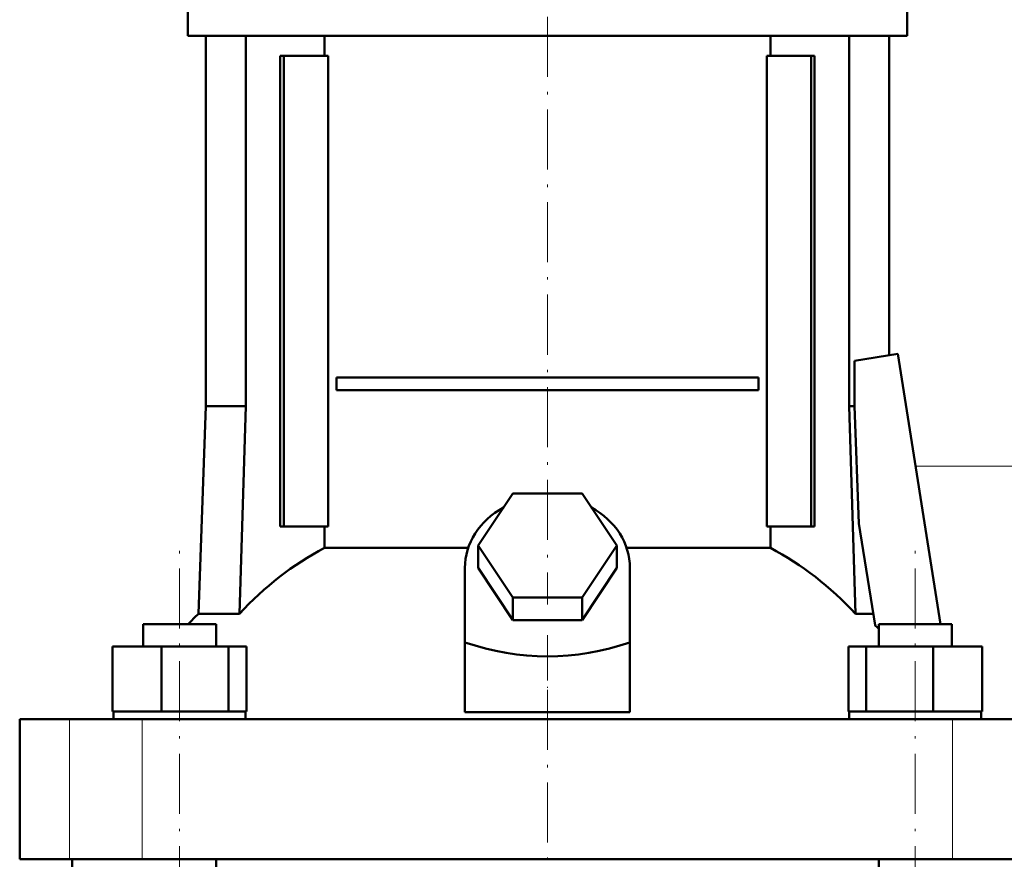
# Model space of a CAD drawing. Extents: x -1358 to 1757, y -1513 to 612.
# Tile 52 of 85: x -129 to 68, y 32 to 199. Entities that reach past the tile are written whole.
import ezdxf

# ---------------------------------------------------------------- set-up
doc = ezdxf.new("R2010")
doc.units = 0
doc.linetypes.add('DASHDOT', pattern=[18.5, 12, -3, 0.5, -3])

msp = doc.modelspace()

# ---------------------------------------------------------------- linework, layer by layer
at = {"color": 7, "linetype": 'DASHDOT', "lineweight": 18}
for p, q in [((-23.21, 218.4), (-23.21, 82.47)), ((-96.75, -107.32), (-96.75, 95.48)), ((50.33, -107.32), (50.33, 95.48)), ((-23.21, -113.07), (-23.21, 75.27))]:
    msp.add_line(p, q, dxfattribs=at)
at = {"color": 7, "lineweight": 50}
for p, q in [((-95.11, 207.08), (-95.11, 196.08)), ((48.69, 207.08), (48.69, 196.08)), ((-95.11, 196.08), (-23.21, 196.08)), ((-91.51, 196.08), (-91.51, 122.08)), ((-83.51, 196.08), (-83.51, 122.08)), ((-67.8, 192.08), (-67.8, 196.08)), ((-23.21, 196.08), (48.69, 196.08)), ((21.38, 196.08), (21.38, 192.08)), ((37.1, 196.08), (37.1, 122.08)), ((45.09, 196.08), (45.09, 132.3)), ((-75.92, 192.08), (-76.63, 192.08)), ((-76.63, 98.08), (-76.63, 192.08)), ((-67.07, 192.08), (-75.92, 192.08)), ((-75.92, 98.08), (-75.92, 192.08)), ((-67.07, 98.08), (-67.07, 192.08)), ((20.66, 192.08), (20.66, 98.08)), ((29.51, 192.08), (20.66, 192.08)), ((29.51, 98.08), (29.51, 192.08)), ((30.21, 192.08), (29.51, 192.08)), ((30.21, 192.08), (30.21, 98.08)), ((38.15, 131.2), (46.85, 132.58)), ((46.85, 132.58), (55.4, 78.58)), ((38.15, 122.08), (38.15, 131.2)), ((-65.4, 127.83), (18.98, 127.83)), ((-65.4, 127.83), (-65.4, 125.33)), ((18.98, 127.83), (18.98, 125.33)), ((18.98, 125.33), (-65.4, 125.33)), ((-91.51, 122.08), (-92.96, 80.64)), ((-83.51, 122.08), (-91.51, 122.08)), ((-83.51, 122.08), (-84.79, 80.64)), ((37.1, 122.08), (38.15, 122.08)), ((37.1, 122.08), (38.37, 80.64)), ((39.06, 98.68), (38.15, 122.08)), ((-37.07, 94.28), (-30.14, 104.67)), ((-30.14, 104.67), (-16.28, 104.67)), ((-16.28, 104.67), (-9.35, 94.28)), ((42.28, 78.36), (39.06, 98.68)), ((-76.63, 98.08), (-75.92, 98.08)), ((-75.92, 98.08), (-67.07, 98.08)), ((-67.8, 93.8), (-67.8, 98.08)), ((20.66, 98.08), (29.51, 98.08)), ((21.38, 98.08), (21.38, 93.8)), ((29.51, 98.08), (30.21, 98.08)), ((-67.8, 93.8), (-39.04, 93.8)), ((-30.14, 83.88), (-37.07, 94.28)), ((-37.07, 89.78), (-37.07, 94.28)), ((-9.35, 94.28), (-16.28, 83.88)), ((-9.35, 89.78), (-9.35, 94.28)), ((-7.38, 93.8), (21.38, 93.8)), ((-39.71, 74.93), (-39.71, 89.78)), ((-30.14, 79.38), (-37.07, 89.78)), ((-9.35, 89.78), (-16.28, 79.38)), ((-6.71, 74.93), (-6.71, 89.78)), ((-16.28, 83.88), (-30.14, 83.88)), ((-30.14, 79.38), (-30.14, 83.88)), ((-16.28, 79.38), (-16.28, 83.88)), ((-92.96, 80.64), (-84.79, 80.64)), ((-16.28, 79.38), (-30.14, 79.38)), ((38.37, 80.64), (41.92, 80.64)), ((-104.05, 78.58), (-101.91, 78.58)), ((-104.05, 74.08), (-104.05, 78.58)), ((-101.91, 78.58), (-89.45, 78.58)), ((-89.45, 74.08), (-89.45, 78.58)), ((43.03, 78.58), (55.49, 78.58)), ((43.03, 74.08), (43.03, 78.58)), ((55.49, 78.58), (57.63, 78.58)), ((57.63, 74.08), (57.63, 78.58)), ((57.63, 74.08), (57.63, 78.58)), ((-39.71, 60.94), (-39.71, 74.93)), ((-6.71, 60.94), (-6.71, 74.93)), ((-110.13, 74.08), (-100.33, 74.08)), ((-110.13, 61.08), (-110.13, 74.08)), ((-100.33, 74.08), (-86.95, 74.08)), ((-100.33, 61.08), (-100.33, 74.08)), ((-86.95, 61.08), (-86.95, 74.08)), ((-86.95, 74.08), (-83.36, 74.08)), ((-83.36, 61.08), (-83.36, 74.08)), ((36.95, 74.08), (40.53, 74.08)), ((36.95, 61.08), (36.95, 74.08)), ((40.53, 74.08), (53.92, 74.08)), ((40.53, 61.08), (40.53, 74.08)), ((53.92, 74.08), (63.71, 74.08)), ((53.92, 61.08), (53.92, 74.08)), ((63.71, 61.08), (63.71, 74.08)), ((63.71, 61.08), (63.71, 74.08)), ((-110.13, 61.08), (-109.12, 61.08)), ((-109.95, 59.58), (-109.95, 61.08)), ((-109.12, 61.08), (-101.35, 61.08)), ((-101.35, 61.08), (-100.33, 61.08)), ((-100.33, 61.08), (-98.95, 61.08)), ((-98.95, 61.08), (-88.33, 61.08)), ((-88.33, 61.08), (-86.95, 61.08)), ((-86.95, 61.08), (-86.58, 61.08)), ((-86.58, 61.08), (-83.55, 61.08)), ((-83.73, 61.08), (-83.36, 61.08)), ((-83.55, 61.08), (-83.55, 59.58)), ((36.95, 61.08), (37.32, 61.08)), ((37.13, 61.08), (40.16, 61.08)), ((37.13, 59.58), (37.13, 61.08)), ((40.16, 61.08), (40.53, 61.08)), ((40.53, 61.08), (41.91, 61.08)), ((41.91, 61.08), (52.54, 61.08)), ((52.54, 61.08), (53.92, 61.08)), ((53.92, 61.08), (54.93, 61.08)), ((54.93, 61.08), (62.7, 61.08)), ((62.7, 61.08), (63.71, 61.08)), ((63.53, 61.08), (63.53, 59.58)), ((63.53, 61.08), (63.53, 59.58)), ((-128.71, 59.58), (-118.77, 59.58)), ((-128.71, 31.58), (-128.71, 59.58)), ((-118.77, 59.58), (-104.2, 59.58)), ((-104.2, 59.58), (57.78, 59.58)), ((-39.71, 60.94), (-23.21, 60.94)), ((-23.21, 60.94), (-6.71, 60.94)), ((57.78, 59.58), (72.36, 59.58)), ((-118.77, 31.58), (-128.71, 31.58)), ((-104.2, 31.58), (-118.77, 31.58)), ((-118.21, 15.58), (-118.21, 31.58)), ((57.78, 31.58), (-104.2, 31.58)), ((-89.45, -90.42), (-89.45, 31.58)), ((43.03, -90.42), (43.03, 31.58)), ((72.36, 31.58), (57.78, 31.58))]:
    msp.add_line(p, q, dxfattribs=at)
at = {"color": 7, "lineweight": 18}
for p, q in [((50.41, 110.13), (136.79, 110.13)), ((-118.77, 31.58), (-118.77, 59.58)), ((-104.2, 31.58), (-104.2, 59.58)), ((57.78, 31.58), (57.78, 59.58))]:
    msp.add_line(p, q, dxfattribs=at)
at = {"color": 7, "linetype": 'DASHDOT', "lineweight": 18, "ltscale": 0.419809}
msp.add_line((-23.21, 59.54), (-23.21, 76.33), dxfattribs=at)
at = {"color": 7, "lineweight": 50}
for centre, radius, start, end in [((-43.21, 28.55), 72.02, 133.6854, 136.0088), ((-6.21, 27.31), 70.4, 45.6234, 46.4754)]:
    msp.add_arc(centre, radius, start, end, dxfattribs=at)
for centre, major_axis, ratio, start_param, end_param in [((-23.21, 89.78), (-16.5, 0), 0.866025, 5.274709, 6.283185), ((-23.21, 89.78), (-16.5, 0), 0.866025, 3.141593, 4.150069), ((-40.87, 28.55), (0, 72.02), 0.882948, 0.43727, 0.762454), ((-5.55, 28.55), (0, 72.02), 0.882948, 5.520731, 5.845916), ((-23.21, 217.98), (0, 145.88), 0.577738, 2.94454, 3.338645)]:
    msp.add_ellipse(centre, major_axis=major_axis, ratio=ratio, start_param=start_param, end_param=end_param, dxfattribs=at)

doc.saveas('drawing.dxf')
